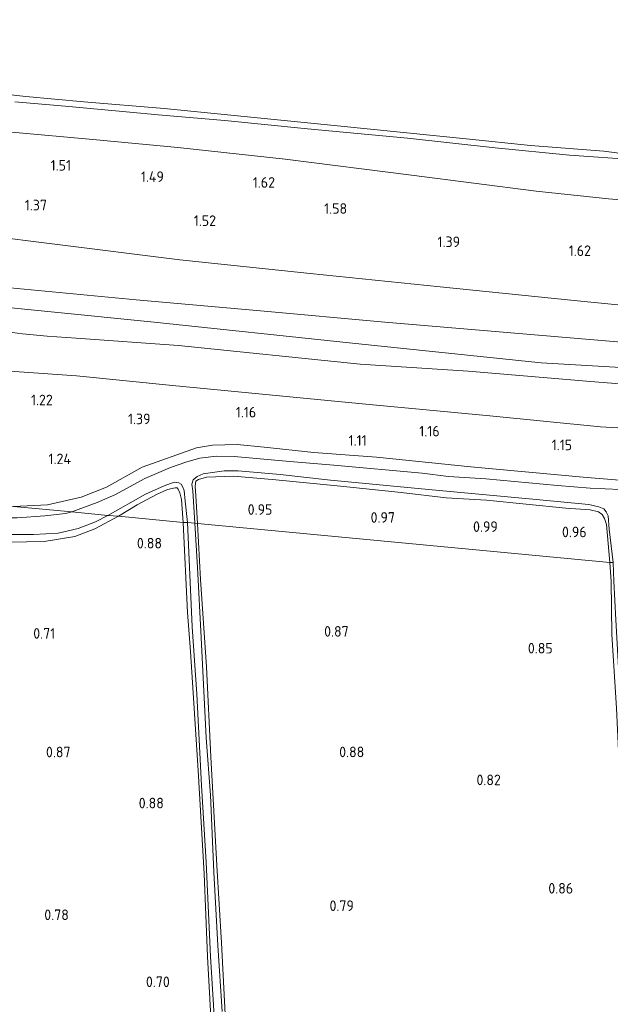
# Model space of a CAD drawing. Extents: x 126429 to 133038, y 413091 to 414846.
# Tile 188 of 256: x 130044 to 130145, y 413408 to 413576. Entities that reach past the tile are written whole.
import ezdxf
from ezdxf.enums import TextEntityAlignment as Align

# ---------------------------------------------------------------- set-up
doc = ezdxf.new("R2010")
doc.units = 0
for name, color, linetype, lineweight in [('B-ME-GR-BOUWLAND_AKKERBOUW-GV', 80, 'Continuous', 13), ('B-ME-GR-GRAS-GV', 60, 'Continuous', 13), ('B-ME-GW-OPHOGING_KRUIN-G', 90, 'Continuous', 18), ('B-ME-GW-TALUD_KRUIN-G', 90, 'Continuous', 18), ('B-ME-GW-TALUD_TEEN-G', 90, 'Continuous', 18), ('B-ME-OB-BEKLEDING_STEEN-GV', 30, 'Continuous', 18), ('B-ME-OB-OEVERVOORZIENING-G', 7, 'Continuous', 18), ('B-ME-OG-HOOGTEPUNT-S', 7, 'Continuous', 25), ('B-ME-OG-WATER_RIVIER-GV', 130, 'Continuous', 18), ('B-ME-OG-WATER_SLOOT-G', 120, 'Continuous', 18), ('B-ME-OG-WATER_SLOOT-GV', 120, 'Continuous', 18)]:
    doc.layers.add(name, color=color, linetype=linetype, lineweight=lineweight)
doc.styles.add('NLCS-ISO-ANNOTATIVE-T18', font='NLCS-ISO.ttf', dxfattribs={"height": 1.8})

# ---------------------------------------------------------------- blocks, each defined once
blk = doc.blocks.new('SAL-HOOGTELABEL-SO')
at = {"color": 0, "linetype": 'ByBlock', "lineweight": -2, "style": 'NLCS-ISO-ANNOTATIVE-T18'}
blk.add_attdef('HOOGTE', text='', height=1.8, dxfattribs=at).set_placement((2.79, 0), align=Align.RIGHT)

msp = doc.modelspace()

# ---------------------------------------------------------------- linework, layer by layer
at = {"layer": 'B-ME-GR-BOUWLAND_AKKERBOUW-GV'}
for points in [[(130143.93, 413489.709, 0.368), (130144.454, 413483.234, 0.668), (130074.29, 413489.901, 0.721), (130074.011, 413494.628, 0.608), (130073.907, 413496.246, 0.533), (130074.009, 413497.087, 0.521), (130074.48, 413497.4, 0.546), (130075.862, 413497.757, 0.496), (130080.52, 413497.946, 0.758), (130087.627, 413497.34, 0.933), (130098.666, 413496.261, 0.696), (130108.969, 413495.199, 0.855), (130116.631, 413494.26, 0.805), (130123.514, 413493.879, 0.78), (130137.012, 413492.505, 0.805), (130141.118, 413492.197, 0.543), (130142.548, 413491.869, 0.443), (130143.168, 413491.405, 0.405), (130143.569, 413490.75, 0.343)], [(130071.578, 413493.989, 0.496), (130071.89, 413490.069, 0.658), (130060.851, 413491.148, 0.621), (130064.064, 413493.098, 0.658), (130067.32, 413494.842, 0.683), (130069.209, 413495.671, 0.571), (130070.534, 413495.972, 0.508), (130070.875, 413495.968, 0.508), (130071.02, 413495.727, 0.508), (130071.319, 413495.108, 0.508)]]:
    msp.add_polyline3d(points, close=True, dxfattribs=at)
for points in [[(130042.215, 413486.715, 0.721), (130048.238, 413486.829, 0.696), (130053.463, 413487.66, 0.671), (130056.872, 413488.969, 0.646), (130060.851, 413491.148, 0.621), (130071.89, 413490.069, 0.658), (130072.621, 413474.703, 0.558), (130073.116, 413468.096, 0.525), (130074.442, 413447.816, 0.388), (130075.462, 413430.215, 0.35), (130076.016, 413416.15, 0.338), (130076.805, 413401.717, 0.363)], [(130079.307, 413400.783, 0.408), (130078.402, 413418.439, 0.421), (130077.62, 413431.631, 0.421), (130076.577, 413450.154, 0.433), (130075.823, 413465.452, 0.546), (130074.802, 413480.366, 0.621), (130074.29, 413489.901, 0.721), (130144.454, 413483.234, 0.668), (130144.672, 413480.004, 0.692), (130144.829, 413470.976, 0.63), (130145.598, 413458.428, 0.63), (130146.259, 413443.877, 0.58), (130146.901, 413432.003, 0.605), (130147.555, 413421.802, 0.518), (130148.192, 413409.643, 0.618), (130148.737, 413397.326, 0.568)]]:
    msp.add_polyline3d(points, dxfattribs=at)
at = {"layer": 'B-ME-GR-GRAS-GV'}
for points in [[(130043.25, 413561.703, 1.175), (130051.801, 413560.976, 1.188), (130062.773, 413559.978, 1.075), (130067.628, 413559.526, 1.013), (130078.972, 413558.511, 1.05), (130093.038, 413557.13, 1.075), (130110.04, 413555.524, 1.088), (130124.934, 413553.892, 1.038), (130137.624, 413552.609, 1.075), (130149.023, 413551.834, 1.05)], [(130042.085, 413556.633, 1.475), (130057.12, 413555.237, 1.438), (130070.961, 413553.916, 1.588), (130089.222, 413551.928, 1.713), (130110.752, 413549.201, 1.7), (130131.953, 413546.511, 1.75), (130144.267, 413545.188, 1.688), (130155.868, 413544.229, 1.65)], [(130155.868, 413544.229, 1.65), (130144.267, 413545.188, 1.688), (130131.953, 413546.511, 1.75), (130110.752, 413549.201, 1.7), (130089.222, 413551.928, 1.713), (130070.961, 413553.916, 1.588), (130057.12, 413555.237, 1.438), (130042.085, 413556.633, 1.475)], [(130160.109, 413525.708, 1.397), (130137.864, 413527.954, 1.386), (130115.619, 413530.201, 1.374), (130093.472, 413532.498, 1.374), (130071.325, 413534.796, 1.374), (130049.59, 413537.521, 1.307), (130027.855, 413540.246, 1.239)], [(130028.086, 413531.405, 1.871), (130063.861, 413527.981, 1.82), (130085.013, 413526.089, 1.853), (130106.166, 413524.198, 1.885), (130145.1, 413520.908, 1.913), (130184.804, 413517.512, 1.936), (130216.291, 413515.953, 1.571), (130215.983, 413512.747, 1.681), (130215.952, 413511.824, 1.666), (130215.847, 413508.615, 1.614), (130214.819, 413508.476, 1.579), (130194.874, 413509.735, 1.904), (130168.962, 413511.876, 1.954), (130141.183, 413514.076, 1.929), (130120.391, 413515.86, 1.917), (130101.982, 413517.041, 1.954), (130071.085, 413520.196, 1.842), (130053.685, 413521.445, 1.76), (130048.716, 413521.803, 1.924), (130044.512, 413522.178, 1.849), (130041.138, 413522.657, 1.843)], [(130041.138, 413522.657, 1.843), (130044.512, 413522.178, 1.849), (130048.716, 413521.803, 1.924), (130053.685, 413521.445, 1.76), (130071.085, 413520.196, 1.842), (130101.982, 413517.041, 1.954), (130120.391, 413515.86, 1.917), (130141.183, 413514.076, 1.929), (130168.962, 413511.876, 1.954)], [(130035.023, 413516.364, 1.367), (130053.726, 413515.042, 1.379), (130070.067, 413513.401, 1.279), (130084.738, 413511.999, 1.304), (130101.763, 413510.348, 1.342), (130124.042, 413508.236, 1.292), (130142.897, 413506.365, 1.292), (130161.501, 413505.25, 1.254)], [(130161.501, 413505.25, 1.254), (130142.897, 413506.365, 1.292), (130124.042, 413508.236, 1.292), (130101.763, 413510.348, 1.342), (130084.738, 413511.999, 1.304), (130070.067, 413513.401, 1.279), (130053.726, 413515.042, 1.379), (130035.023, 413516.364, 1.367)], [(130162.628, 413495.89, 1.348), (130139.915, 413497.791, 1.273), (130120.832, 413499.551, 1.348), (130104.742, 413501.2, 1.336), (130094.095, 413501.999, 1.273), (130085.671, 413502.872, 1.173), (130081.09, 413503.343, 1.173), (130076.889, 413503.261, 1.198), (130074.116, 413502.797, 1.286), (130064.909, 413499.504, 1.323), (130058.854, 413496.066, 1.423), (130054.528, 413494.37, 1.361), (130048.786, 413493.091, 1.323), (130042.988, 413492.803, 1.236)], [(130148.781, 413495.581, -0.154), (130141.122, 413495.928, -0.154), (130135.548, 413496.347, -0.154), (130123.38, 413497.486, -0.154), (130116.997, 413497.883, -0.154), (130112.541, 413498.447, -0.154), (130097.495, 413499.808, -0.154), (130090.013, 413500.43, -0.154), (130080.565, 413501.318, -0.154), (130077.538, 413501.38, -0.154), (130074.711, 413501.031, -0.154), (130072.517, 413500.422, -0.154), (130069.704, 413499.457, -0.154), (130065.365, 413497.557, -0.154), (130060.251, 413494.801, -0.154), (130057.228, 413493.452, -0.154), (130052.95, 413491.892, -0.154), (130042.988, 413492.803, 1.236), (130048.786, 413493.091, 1.323), (130054.528, 413494.37, 1.361), (130058.854, 413496.066, 1.423), (130064.909, 413499.504, 1.323), (130074.116, 413502.797, 1.286), (130076.889, 413503.261, 1.198), (130081.09, 413503.343, 1.173), (130085.671, 413502.872, 1.173), (130094.095, 413501.999, 1.273), (130104.742, 413501.2, 1.336), (130120.832, 413499.551, 1.348), (130139.915, 413497.791, 1.273), (130162.628, 413495.89, 1.348)], [(130036.212, 413488.037, -0.154), (130046.4, 413488.017, -0.154), (130050.603, 413488.269, -0.154), (130053.994, 413489.032, -0.154), (130056.969, 413490.188, -0.154), (130059.066, 413491.231, -0.154), (130060.851, 413491.148, 0.621), (130056.872, 413488.969, 0.646), (130053.463, 413487.66, 0.671), (130048.238, 413486.829, 0.696), (130042.215, 413486.715, 0.721)], [(130076.805, 413401.717, 0.363), (130076.016, 413416.15, 0.338), (130075.462, 413430.215, 0.35), (130074.442, 413447.816, 0.388), (130073.116, 413468.096, 0.525), (130072.621, 413474.703, 0.558), (130071.89, 413490.069, 0.658), (130072.619, 413490.039, -0.154), (130073.386, 413472.26, -0.154), (130074.203, 413460.809, -0.154), (130074.989, 413445.272, -0.154), (130075.795, 413432.204, -0.154), (130076.528, 413416.133, -0.154), (130077.281, 413404.17, -0.154)], [(130078.522, 413406.749, -0.154), (130077.794, 413418.017, -0.154), (130077.093, 413430.514, -0.154), (130076.515, 413443.635, -0.154), (130075.79, 413453.377, -0.154), (130074.934, 413470.463, -0.154), (130074.329, 413482.413, -0.154), (130073.858, 413489.932, -0.154), (130074.29, 413489.901, 0.721), (130074.802, 413480.366, 0.621), (130075.823, 413465.452, 0.546), (130076.577, 413450.154, 0.433), (130077.62, 413431.631, 0.421), (130078.402, 413418.439, 0.421), (130079.307, 413400.783, 0.408)], [(130148.737, 413397.326, 0.568), (130148.192, 413409.643, 0.618), (130147.555, 413421.802, 0.518), (130146.901, 413432.003, 0.605), (130146.259, 413443.877, 0.58), (130145.598, 413458.428, 0.63), (130144.829, 413470.976, 0.63), (130144.672, 413480.004, 0.692), (130144.454, 413483.234, 0.668), (130145.055, 413483.267, -0.154), (130145.169, 413480.043, -0.154), (130145.51, 413473.479, -0.154), (130146.246, 413460.237, -0.154), (130146.86, 413447.19, -0.154), (130147.532, 413435.019, -0.154), (130148.108, 413424.978, -0.154), (130148.715, 413412.239, -0.154), (130149.41, 413397.62, -0.154)]]:
    msp.add_polyline3d(points, dxfattribs=at)
for points in [[(130216.556, 413519.666, 1.521), (130216.291, 413515.953, 1.571), (130184.804, 413517.512, 1.936), (130145.1, 413520.908, 1.913), (130106.166, 413524.198, 1.885), (130085.013, 413526.089, 1.853), (130063.861, 413527.981, 1.82), (130028.086, 413531.405, 1.871), (130000, 413534.3049, 1.9343), (130000, 413543.3434, 1.1716), (130006.791, 413542.588, 1.188), (130027.855, 413540.246, 1.239), (130049.59, 413537.521, 1.307), (130071.325, 413534.796, 1.374), (130093.472, 413532.498, 1.374), (130115.619, 413530.201, 1.374), (130137.864, 413527.954, 1.386), (130160.109, 413525.708, 1.397), (130183.374, 413523.141, 1.425), (130206.639, 413520.575, 1.453)], [(130088.402, 413498.209, -0.154), (130096.915, 413497.266, -0.154), (130114.221, 413495.611, -0.154), (130130.723, 413494.104, -0.154), (130140.923, 413493.118, -0.154), (130142.58, 413492.73, -0.154), (130143.463, 413492.365, -0.154), (130143.832, 413491.893, -0.154), (130144.164, 413491.205, -0.154), (130144.383, 413488.936, -0.154), (130145.055, 413483.267, -0.154), (130144.454, 413483.234, 0.668), (130143.93, 413489.709, 0.368), (130143.569, 413490.75, 0.343), (130143.168, 413491.405, 0.405), (130142.548, 413491.869, 0.443), (130141.118, 413492.197, 0.543), (130137.012, 413492.505, 0.805), (130123.514, 413493.879, 0.78), (130116.631, 413494.26, 0.805), (130108.969, 413495.199, 0.855), (130098.666, 413496.261, 0.696), (130087.627, 413497.34, 0.933), (130080.52, 413497.946, 0.758), (130075.862, 413497.757, 0.496), (130074.48, 413497.4, 0.546), (130074.009, 413497.087, 0.521), (130073.907, 413496.246, 0.533), (130074.011, 413494.628, 0.608), (130074.29, 413489.901, 0.721), (130073.858, 413489.932, -0.154), (130073.499, 413495.469, -0.154), (130073.343, 413496.609, -0.154), (130073.569, 413497.312, -0.154), (130074.282, 413497.883, -0.154), (130075.278, 413498.337, -0.154), (130078.871, 413498.858, -0.154), (130081.205, 413498.885, -0.154)], [(130071.733, 413496.198, -0.154), (130072.019, 413495.488, -0.154), (130072.212, 413493.687, -0.154), (130072.619, 413490.039, -0.154), (130071.89, 413490.069, 0.658), (130071.578, 413493.989, 0.496), (130071.319, 413495.108, 0.508), (130071.02, 413495.727, 0.508), (130070.875, 413495.968, 0.508), (130070.534, 413495.972, 0.508), (130069.209, 413495.671, 0.571), (130067.32, 413494.842, 0.683), (130064.064, 413493.098, 0.658), (130060.851, 413491.148, 0.621), (130059.066, 413491.231, -0.154), (130065.489, 413494.903, -0.154), (130068.627, 413496.307, -0.154), (130070.331, 413496.933, -0.154), (130071.115, 413496.832, -0.154), (130071.521, 413496.576, -0.154)], [(130048.354, 413491.224, -0.154), (130043.637, 413490.865, -0.154), (130038.48, 413490.831, -0.154), (130027.701, 413490.904, -0.154), (130019.787, 413490.724, -0.154), (130014.857, 413490.63, -0.154), (130008.907, 413490.947, -0.154), (130002.155, 413490.763, -0.154), (130000, 413490.7468, -0.154), (130000, 413492.4053, 1.2831), (130008.436, 413492.519, 1.198), (130025.672, 413492.656, 1.236), (130034.586, 413492.698, 1.198), (130040.531, 413492.915, 1.261), (130042.988, 413492.803, 1.236), (130052.95, 413491.892, -0.154), (130051.831, 413491.577, -0.154)]]:
    msp.add_polyline3d(points, close=True, dxfattribs=at)
at = {"layer": 'B-ME-GW-OPHOGING_KRUIN-G'}
msp.add_polyline3d([(130000, 413530.9949, 1.9693), (130032.959, 413527.57, 1.978), (130066.915, 413524.162, 1.936), (130100.118, 413520.691, 1.899), (130132.803, 413517.266, 1.96), (130165.759, 413515.346, 1.946), (130200.333, 413513.023, 1.899), (130215.952, 413511.824, 1.666), (130220.785, 413511.575, 1.895), (130227.812, 413510.926, 1.867)], dxfattribs=at)
at = {"layer": 'B-ME-GW-TALUD_KRUIN-G'}
for points in [[(130000, 413562.7801, 1.5953), (130005.917, 413562.209, 1.588), (130014.557, 413561.356, 1.55), (130023.268, 413559.887, 1.55), (130042.085, 413556.633, 1.475), (130057.12, 413555.237, 1.438), (130070.961, 413553.916, 1.588), (130089.222, 413551.928, 1.713), (130110.752, 413549.201, 1.7), (130131.953, 413546.511, 1.75), (130144.267, 413545.188, 1.688), (130155.868, 413544.229, 1.65), (130167.054, 413543.662, 1.663), (130180.125, 413542.761, 1.638), (130193.231, 413541.085, 1.775), (130205.345, 413540.118, 1.738), (130210.922, 413539.926, 1.713), (130218.141, 413539.084, 1.563), (130220.722, 413539.595, 1.7), (130227.143, 413540.347, 1.725), (130230.639, 413541.129, 1.663)], [(130228.106, 413514.025, 1.741), (130216.291, 413515.953, 1.571), (130184.804, 413517.512, 1.936), (130145.1, 413520.908, 1.913), (130106.166, 413524.198, 1.885), (130085.013, 413526.089, 1.853), (130063.861, 413527.981, 1.82), (130028.086, 413531.405, 1.871), (130000, 413534.3049, 1.9343)], [(130053.685, 413521.445, 1.76), (130048.716, 413521.803, 1.924), (130044.512, 413522.178, 1.849), (130041.138, 413522.657, 1.843), (130036.982, 413523.148, 1.857), (130031.865, 413523.768, 1.899), (130024.786, 413524.478, 1.881), (130017.221, 413525.379, 1.839), (130013.951, 413525.984, 1.825), (130009.16, 413526.698, 1.834), (130005.776, 413527.379, 1.802), (130002.169, 413527.647, 1.834), (130000, 413527.7055, 1.8365)], [(130214.819, 413508.476, 1.579), (130194.874, 413509.735, 1.904), (130168.962, 413511.876, 1.954), (130141.183, 413514.076, 1.929), (130120.391, 413515.86, 1.917), (130101.982, 413517.041, 1.954), (130071.085, 413520.196, 1.842), (130053.685, 413521.445, 1.76)]]:
    msp.add_polyline3d(points, dxfattribs=at)
at = {"layer": 'B-ME-GW-TALUD_TEEN-G'}
for points in [[(130000, 413543.3434, 1.1716), (130006.791, 413542.588, 1.188), (130027.855, 413540.246, 1.239), (130049.59, 413537.521, 1.307), (130071.325, 413534.796, 1.374), (130093.472, 413532.498, 1.374), (130115.619, 413530.201, 1.374), (130137.864, 413527.954, 1.386), (130160.109, 413525.708, 1.397), (130183.374, 413523.141, 1.425), (130206.639, 413520.575, 1.453), (130216.556, 413519.666, 1.521), (130226.225, 413519.864, 1.332), (130228.671, 413519.983, 1.374)], [(130202.478, 413500.655, 1.179), (130188.178, 413502.461, 1.304), (130174.452, 413503.838, 1.242), (130161.501, 413505.25, 1.254), (130142.897, 413506.365, 1.292), (130124.042, 413508.236, 1.292), (130101.763, 413510.348, 1.342), (130084.738, 413511.999, 1.304), (130070.067, 413513.401, 1.279), (130053.726, 413515.042, 1.379), (130035.023, 413516.364, 1.367), (130011.649, 413518.4, 1.379), (130000, 413520.8998, 1.4191)]]:
    msp.add_polyline3d(points, dxfattribs=at)
at = {"layer": 'B-ME-OB-BEKLEDING_STEEN-GV'}
for points in [[(130029.928, 413564.347, 0.9), (130045.078, 413562.599, 0.9), (130054.947, 413561.718, 0.9), (130068.627, 413560.558, 0.9), (130098.715, 413557.551, 0.9), (130120.024, 413555.396, 0.9), (130130.951, 413554.252, 0.9), (130143.476, 413553.313, 0.9), (130154.808, 413551.856, 0.9)], [(130149.023, 413551.834, 1.05), (130137.624, 413552.609, 1.075), (130124.934, 413553.892, 1.038), (130110.04, 413555.524, 1.088), (130093.038, 413557.13, 1.075), (130078.972, 413558.511, 1.05), (130067.628, 413559.526, 1.013), (130062.773, 413559.978, 1.075), (130051.801, 413560.976, 1.188), (130043.25, 413561.703, 1.175)]]:
    msp.add_polyline3d(points, dxfattribs=at)
at = {"layer": 'B-ME-OB-OEVERVOORZIENING-G'}
msp.add_polyline3d([(130231.148, 413546.206, 0.9), (130218.919, 413547.061, 0.9), (130211.731, 413547.663, 0.9), (130202.209, 413548.355, 0.9), (130191.234, 413549.306, 0.9), (130182.42, 413550.056, 0.9), (130169.463, 413551.012, 0.9), (130154.808, 413551.856, 0.9), (130143.476, 413553.313, 0.9), (130130.951, 413554.252, 0.9), (130120.024, 413555.396, 0.9), (130098.715, 413557.551, 0.9), (130068.627, 413560.558, 0.9), (130054.947, 413561.718, 0.9), (130045.078, 413562.599, 0.9), (130029.928, 413564.347, 0.9), (130019.906, 413565.719, 0.9), (130012.995, 413566.505, 0.9), (130005.706, 413567.08, 0.9), (130000, 413567.8869, 0.9)], dxfattribs=at)
at = {"layer": 'B-ME-OG-WATER_RIVIER-GV'}
msp.add_polyline3d([(130250.709, 413752.046, 0.9), (130231.148, 413546.206, 0.9), (130218.919, 413547.061, 0.9), (130211.731, 413547.663, 0.9), (130202.209, 413548.355, 0.9), (130191.234, 413549.306, 0.9), (130182.42, 413550.056, 0.9), (130169.463, 413551.012, 0.9), (130154.808, 413551.856, 0.9), (130143.476, 413553.313, 0.9), (130130.951, 413554.252, 0.9), (130120.024, 413555.396, 0.9), (130098.715, 413557.551, 0.9), (130068.627, 413560.558, 0.9), (130054.947, 413561.718, 0.9), (130045.078, 413562.599, 0.9), (130029.928, 413564.347, 0.9)], dxfattribs=at)
at = {"layer": 'B-ME-OG-WATER_SLOOT-G'}
for points in [[(130214.68, 413491.426, 0.58), (130200.672, 413492.566, 1.186), (130180.302, 413494.298, 1.373), (130162.628, 413495.89, 1.348), (130139.915, 413497.791, 1.273), (130120.832, 413499.551, 1.348), (130104.742, 413501.2, 1.336), (130094.095, 413501.999, 1.273), (130085.671, 413502.872, 1.173), (130081.09, 413503.343, 1.173), (130076.889, 413503.261, 1.198), (130074.116, 413502.797, 1.286), (130064.909, 413499.504, 1.323), (130058.854, 413496.066, 1.423), (130054.528, 413494.37, 1.361), (130048.786, 413493.091, 1.323), (130042.988, 413492.803, 1.236)], [(130074.29, 413489.901, 0.721), (130074.011, 413494.628, 0.608), (130073.907, 413496.246, 0.533), (130074.009, 413497.087, 0.521), (130074.48, 413497.4, 0.546), (130075.862, 413497.757, 0.496), (130080.52, 413497.946, 0.758), (130087.627, 413497.34, 0.933), (130098.666, 413496.261, 0.696), (130108.969, 413495.199, 0.855), (130116.631, 413494.26, 0.805), (130123.514, 413493.879, 0.78), (130137.012, 413492.505, 0.805), (130141.118, 413492.197, 0.543), (130142.548, 413491.869, 0.443), (130143.168, 413491.405, 0.405), (130143.569, 413490.75, 0.343), (130143.93, 413489.709, 0.368), (130144.454, 413483.234, 0.668)], [(130060.851, 413491.148, 0.621), (130064.064, 413493.098, 0.658), (130067.32, 413494.842, 0.683), (130069.209, 413495.671, 0.571), (130070.534, 413495.972, 0.508), (130070.875, 413495.968, 0.508), (130071.02, 413495.727, 0.508), (130071.319, 413495.108, 0.508), (130071.578, 413493.989, 0.496), (130071.89, 413490.069, 0.658)], [(130042.215, 413486.715, 0.721), (130048.238, 413486.829, 0.696), (130053.463, 413487.66, 0.671), (130056.872, 413488.969, 0.646), (130060.851, 413491.148, 0.621)], [(130071.89, 413490.069, 0.658), (130072.621, 413474.703, 0.558), (130073.116, 413468.096, 0.525), (130074.442, 413447.816, 0.388), (130075.462, 413430.215, 0.35), (130076.016, 413416.15, 0.338), (130076.805, 413401.717, 0.363)], [(130079.307, 413400.783, 0.408), (130078.402, 413418.439, 0.421), (130077.62, 413431.631, 0.421), (130076.577, 413450.154, 0.433), (130075.823, 413465.452, 0.546), (130074.802, 413480.366, 0.621), (130074.29, 413489.901, 0.721)], [(130144.454, 413483.234, 0.668), (130144.672, 413480.004, 0.692), (130144.829, 413470.976, 0.63), (130145.598, 413458.428, 0.63), (130146.259, 413443.877, 0.58), (130146.901, 413432.003, 0.605), (130147.555, 413421.802, 0.518), (130148.192, 413409.643, 0.618), (130148.737, 413397.326, 0.568)]]:
    msp.add_polyline3d(points, dxfattribs=at)
at = {"layer": 'B-ME-OG-WATER_SLOOT-GV'}
for points in [[(130145.055, 413483.267, -0.154), (130144.383, 413488.936, -0.154), (130144.164, 413491.205, -0.154), (130143.832, 413491.893, -0.154), (130143.463, 413492.365, -0.154), (130142.58, 413492.73, -0.154), (130140.923, 413493.118, -0.154), (130130.723, 413494.104, -0.154), (130114.221, 413495.611, -0.154), (130096.915, 413497.266, -0.154), (130088.402, 413498.209, -0.154), (130081.205, 413498.885, -0.154), (130078.871, 413498.858, -0.154), (130075.278, 413498.337, -0.154), (130074.282, 413497.883, -0.154), (130073.569, 413497.312, -0.154), (130073.343, 413496.609, -0.154), (130073.499, 413495.469, -0.154), (130073.858, 413489.932, -0.154), (130072.619, 413490.039, -0.154), (130072.212, 413493.687, -0.154), (130072.019, 413495.488, -0.154), (130071.733, 413496.198, -0.154), (130071.521, 413496.576, -0.154), (130071.115, 413496.832, -0.154), (130070.331, 413496.933, -0.154), (130068.627, 413496.307, -0.154), (130065.489, 413494.903, -0.154), (130059.066, 413491.231, -0.154), (130052.95, 413491.892, -0.154), (130057.228, 413493.452, -0.154), (130060.251, 413494.801, -0.154), (130065.365, 413497.557, -0.154), (130069.704, 413499.457, -0.154), (130072.517, 413500.422, -0.154), (130074.711, 413501.031, -0.154), (130077.538, 413501.38, -0.154), (130080.565, 413501.318, -0.154), (130090.013, 413500.43, -0.154), (130097.495, 413499.808, -0.154), (130112.541, 413498.447, -0.154), (130116.997, 413497.883, -0.154), (130123.38, 413497.486, -0.154), (130135.548, 413496.347, -0.154), (130141.122, 413495.928, -0.154), (130148.781, 413495.581, -0.154)], [(130043.637, 413490.865, -0.154), (130048.354, 413491.224, -0.154), (130051.831, 413491.577, -0.154), (130052.95, 413491.892, -0.154), (130059.066, 413491.231, -0.154), (130056.969, 413490.188, -0.154), (130053.994, 413489.032, -0.154), (130050.603, 413488.269, -0.154), (130046.4, 413488.017, -0.154), (130036.212, 413488.037, -0.154)], [(130077.281, 413404.17, -0.154), (130076.528, 413416.133, -0.154), (130075.795, 413432.204, -0.154), (130074.989, 413445.272, -0.154), (130074.203, 413460.809, -0.154), (130073.386, 413472.26, -0.154), (130072.619, 413490.039, -0.154), (130073.858, 413489.932, -0.154), (130074.329, 413482.413, -0.154), (130074.934, 413470.463, -0.154), (130075.79, 413453.377, -0.154), (130076.515, 413443.635, -0.154), (130077.093, 413430.514, -0.154), (130077.794, 413418.017, -0.154), (130078.522, 413406.749, -0.154)]]:
    msp.add_polyline3d(points, dxfattribs=at)

# ---------------------------------------------------------------- block references
at = {"layer": 'B-ME-OG-HOOGTEPUNT-S'}
for p, values in [((130049.999, 413550.002, 1.509), {'HOOGTE': '1.51'}), ((130065.81, 413548.073, 1.494), {'HOOGTE': '1.49'}), ((130084.711, 413547.089, 1.622), {'HOOGTE': '1.62'}), ((130045.913, 413543.233, 1.368), {'HOOGTE': '1.37'}), ((130096.983, 413542.647, 1.582), {'HOOGTE': '1.58'}), ((130074.678, 413540.577, 1.518), {'HOOGTE': '1.52'}), ((130116.201, 413536.98, 1.393), {'HOOGTE': '1.39'}), ((130138.475, 413535.46, 1.618), {'HOOGTE': '1.62'}), ((130046.897, 413510.027, 1.222), {'HOOGTE': '1.22'}), ((130063.532, 413506.802, 1.393), {'HOOGTE': '1.39'}), ((130081.51, 413507.958, 1.16), {'HOOGTE': '1.16'}), ((130100.309, 413503.143, 1.105), {'HOOGTE': '1.11'}), ((130112.725, 413504.73, 1.16), {'HOOGTE': '1.16'}), ((130135.263, 413502.375, 1.148), {'HOOGTE': '1.15'}), ((130049.998, 413499.999, 1.244), {'HOOGTE': '1.24'}), ((130084.259, 413491.374, 0.948), {'HOOGTE': '0.95'}), ((130105.126, 413490.022, 0.972), {'HOOGTE': '0.97'}), ((130122.619, 413488.456, 0.985), {'HOOGTE': '0.99'}), ((130137.729, 413487.549, 0.96), {'HOOGTE': '0.96'}), ((130065.483, 413485.639, 0.878), {'HOOGTE': '0.88'}), ((130047.318, 413470.27, 0.705), {'HOOGTE': '0.71'}), ((130097.25, 413470.614, 0.868), {'HOOGTE': '0.87'}), ((130131.962, 413467.746, 0.848), {'HOOGTE': '0.85'}), ((130049.921, 413450.061, 0.867), {'HOOGTE': '0.87'}), ((130099.903, 413450.077, 0.878), {'HOOGTE': '0.88'}), ((130123.143, 413445.309, 0.818), {'HOOGTE': '0.82'}), ((130065.799, 413441.373, 0.878), {'HOOGTE': '0.88'}), ((130135.442, 413426.849, 0.86), {'HOOGTE': '0.86'}), ((130098.136, 413423.885, 0.792), {'HOOGTE': '0.79'}), ((130049.634, 413422.339, 0.78), {'HOOGTE': '0.78'}), ((130066.809, 413410.93, 0.703), {'HOOGTE': '0.70'})]:
    msp.add_blockref('SAL-HOOGTELABEL-SO', p, dxfattribs=at).add_auto_attribs(values)

doc.saveas('drawing.dxf')
